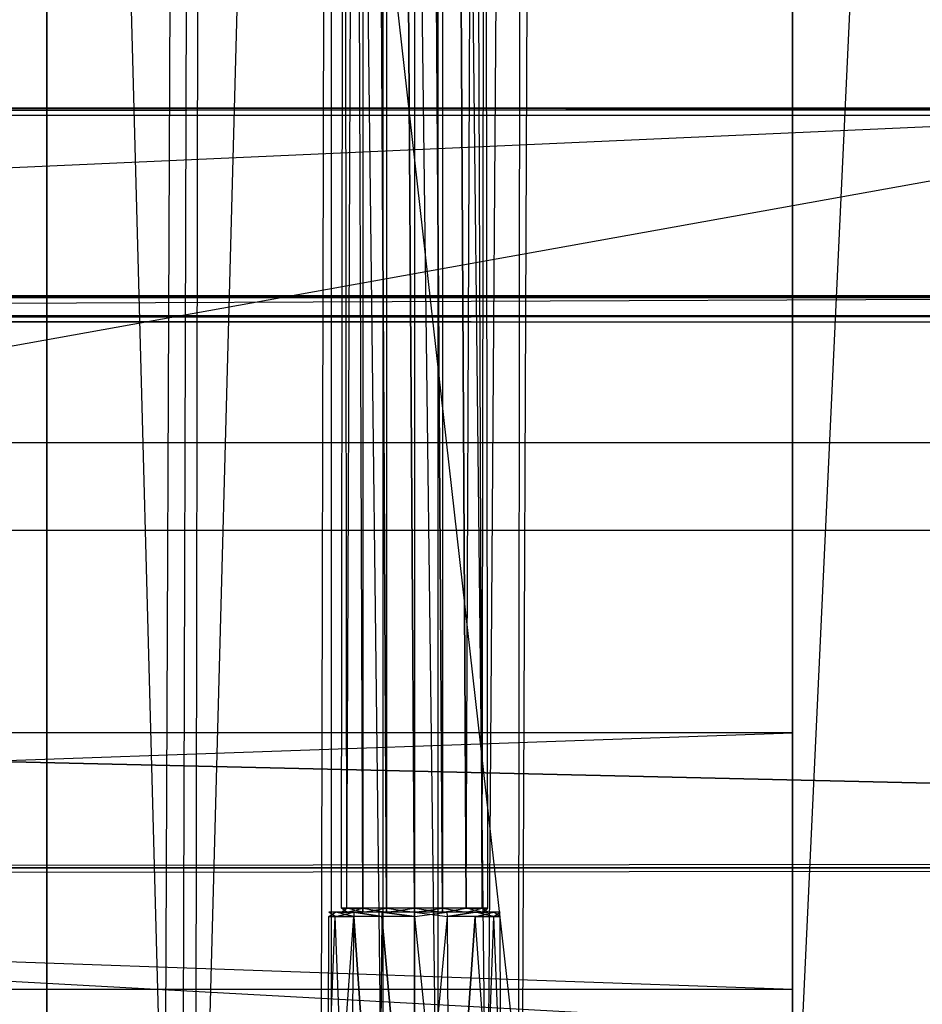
# Model space of a CAD drawing. Extents: x 0 to 1.2, y -0.5 to 0.
# Tile 24 of 40: x 0.81 to 0.88, y -0.46 to -0.39. Entities that reach past the tile are written whole.
import ezdxf

# ---------------------------------------------------------------- set-up
doc = ezdxf.new("R2010")
doc.units = 0
for name, color, linetype in [('L12_KORPUS_LEGATO_TV_X_5400__Y_', 7, 'CONTINUOUS'), ('L22_PLATTE_LEGATO_0_N_B21500___', 7, 'CONTINUOUS'), ('L23_DRAWERBOX_LEGATO_REL_7_X_13', 7, 'CONTINUOUS'), ('L25_DRAWERBOX_LEGATO_REL_5_X_36', 7, 'CONTINUOUS'), ('L27_DRAWERBOX_LEGATO_REL_3_X_42', 7, 'CONTINUOUS'), ('L2_KORPUS_LEGATO_BO_X_11620__Y_', 7, 'CONTINUOUS'), ('L4_KORPUS_LEGATO_3_N_B21500____', 7, 'CONTINUOUS'), ('L7_KORPUS_LEGATO_0_N_B21500____', 7, 'CONTINUOUS'), ('L9_KORPUS_LEGATO_MS_X_190__Y_40', 7, 'CONTINUOUS')]:
    doc.layers.add(name, color=color, linetype=linetype)

msp = doc.modelspace()

# ---------------------------------------------------------------- linework, layer by layer
at = {"layer": 'L12_KORPUS_LEGATO_TV_X_5400__Y_', "color": 8}
for points, invisible_edges in [([(0.33, -0.440937, 0.37), (0.87, -0.440937, 0.3), (0.33, -0.440937, 0.3), (0.33, -0.440937, 0.37)], 13), ([(0.87, -0.440937, 0.3), (0.33, -0.440937, 0.37), (0.87, -0.440937, 0.37), (0.87, -0.440937, 0.3)], 14), ([(0.87, -0.440937, 0.3), (0.33, -0.459937, 0.3), (0.33, -0.440937, 0.3), (0.87, -0.440937, 0.3)], 13), ([(0.33, -0.459937, 0.3), (0.87, -0.440937, 0.3), (0.87, -0.459937, 0.3), (0.33, -0.459937, 0.3)], 14), ([(0.87, -0.459937, 0.37), (0.33, -0.440937, 0.37), (0.33, -0.459937, 0.37), (0.87, -0.459937, 0.37)], 13), ([(0.33, -0.440937, 0.37), (0.87, -0.459937, 0.37), (0.87, -0.440937, 0.37), (0.33, -0.440937, 0.37)], 14), ([(0.87, -0.440937, 0.3), (0.87, -0.459937, 0.37), (0.87, -0.459937, 0.3), (0.87, -0.440937, 0.3)], 13), ([(0.87, -0.459937, 0.37), (0.87, -0.440937, 0.3), (0.87, -0.440937, 0.37), (0.87, -0.459937, 0.37)], 14), ([(0.87, -0.459937, 0.37), (0.33, -0.459937, 0.3), (0.87, -0.459937, 0.3), (0.87, -0.459937, 0.37)], 13), ([(0.33, -0.459937, 0.3), (0.87, -0.459937, 0.37), (0.33, -0.459937, 0.37), (0.33, -0.459937, 0.3)], 14)]:
    msp.add_3dface(points, dxfattribs=dict(at, invisible_edges=invisible_edges))
at = {"layer": 'L22_PLATTE_LEGATO_0_N_B21500___', "color": 8}
for points, invisible_edges in [([(0.600121, -0.394777, 0.510578), (0.90734, -0.39463, 0.510205), (0.600121, -0.39463, 0.510205), (0.600121, -0.394777, 0.510578)], 13), ([(0.90734, -0.39463, 0.510205), (0.600121, -0.394777, 0.510578), (0.907338, -0.394777, 0.510578), (0.90734, -0.39463, 0.510205)], 14), ([(0.90734, -0.39463, 0.510205), (0.600121, -0.395145, 0.510205), (0.600121, -0.39463, 0.510205), (0.90734, -0.39463, 0.510205)], 13), ([(0.600121, -0.395145, 0.510205), (0.90734, -0.39463, 0.510205), (0.907325, -0.395145, 0.510205), (0.600121, -0.395145, 0.510205)], 14), ([(0.600121, -0.40854, 0.545552), (0.907338, -0.394777, 0.510578), (0.600121, -0.394777, 0.510578), (0.600121, -0.40854, 0.545552)], 13), ([(0.907338, -0.394777, 0.510578), (0.600121, -0.40854, 0.545552), (0.907325, -0.40854, 0.545552), (0.907338, -0.394777, 0.510578)], 14), ([(0.907325, -0.395145, 0.510205), (0.600121, -0.45042, 0.510205), (0.600121, -0.395145, 0.510205), (0.907325, -0.395145, 0.510205)], 10), ([(0.600121, -0.45042, 0.510205), (0.907325, -0.395145, 0.510205), (1.149194, -0.45042, 0.510205), (0.600121, -0.45042, 0.510205)], 13), ([(0.600121, -0.408606, 0.54572), (0.907325, -0.40854, 0.545552), (0.600121, -0.40854, 0.545552), (0.600121, -0.408606, 0.54572)], 13), ([(0.907325, -0.40854, 0.545552), (0.600121, -0.408606, 0.54572), (0.907325, -0.408606, 0.54572), (0.907325, -0.40854, 0.545552)], 14), ([(0.600121, -0.40869, 0.545933), (0.907325, -0.408606, 0.54572), (0.600121, -0.408606, 0.54572), (0.600121, -0.40869, 0.545933)], 13), ([(0.907325, -0.408606, 0.54572), (0.600121, -0.40869, 0.545933), (0.907325, -0.40869, 0.545933), (0.907325, -0.408606, 0.54572)], 14), ([(0.600121, -0.410026, 0.549328), (0.907325, -0.40869, 0.545933), (0.600121, -0.40869, 0.545933), (0.600121, -0.410026, 0.549328)], 13), ([(0.907325, -0.40869, 0.545933), (0.600121, -0.410026, 0.549328), (0.907325, -0.410026, 0.549328), (0.907325, -0.40869, 0.545933)], 14), ([(0.600121, -0.410068, 0.549434), (0.907325, -0.410026, 0.549328), (0.600121, -0.410026, 0.549328), (0.600121, -0.410068, 0.549434)], 13), ([(0.907325, -0.410026, 0.549328), (0.600121, -0.410068, 0.549434), (0.907325, -0.410068, 0.549434), (0.907325, -0.410026, 0.549328)], 14), ([(0.600121, -0.410291, 0.55), (0.907325, -0.410068, 0.549434), (0.600121, -0.410068, 0.549434), (0.600121, -0.410291, 0.55)], 13), ([(0.907325, -0.410068, 0.549434), (0.600121, -0.410291, 0.55), (0.907325, -0.410291, 0.55), (0.907325, -0.410068, 0.549434)], 14), ([(0.907325, -0.410479, 0.55), (0.600121, -0.410291, 0.55), (0.600121, -0.410479, 0.55), (0.907325, -0.410479, 0.55)], 13), ([(0.600121, -0.410291, 0.55), (0.907325, -0.410479, 0.55), (0.907325, -0.410291, 0.55), (0.600121, -0.410291, 0.55)], 14), ([(0.907519, -0.499312, 0.55), (0.600121, -0.410479, 0.55), (0.600121, -0.499312, 0.55), (0.907519, -0.499312, 0.55)], 13), ([(0.600121, -0.410479, 0.55), (0.907519, -0.499312, 0.55), (0.907325, -0.410479, 0.55), (0.600121, -0.410479, 0.55)], 10), ([(1.149194, -0.45042, 0.510205), (0.600121, -0.450935, 0.510205), (0.600121, -0.45042, 0.510205), (1.149194, -0.45042, 0.510205)], 13), ([(0.600121, -0.450935, 0.510205), (1.149194, -0.45042, 0.510205), (1.149194, -0.450935, 0.510205), (0.600121, -0.450935, 0.510205)], 14), ([(1.149194, -0.450935, 0.510205), (0.600121, -0.451451, 0.510552), (0.600121, -0.450935, 0.510205), (1.149194, -0.450935, 0.510205)], 13), ([(0.600121, -0.451451, 0.510552), (1.149194, -0.450935, 0.510205), (1.149715, -0.451451, 0.510552), (0.600121, -0.451451, 0.510552)], 14), ([(1.149715, -0.451451, 0.510552), (0.600121, -0.499768, 0.543077), (0.600121, -0.451451, 0.510552), (1.149715, -0.451451, 0.510552)], 13), ([(0.600121, -0.499768, 0.543077), (1.149715, -0.451451, 0.510552), (1.198595, -0.499768, 0.543077), (0.600121, -0.499768, 0.543077)], 14)]:
    msp.add_3dface(points, dxfattribs=dict(at, invisible_edges=invisible_edges))
at = {"layer": 'L23_DRAWERBOX_LEGATO_REL_7_X_13', "color": 8}
for points, invisible_edges in [([(0.836581, -0.143961, 0.1666), (0.836993, -0.453924, 0.164526), (0.836581, -0.453924, 0.1666), (0.836581, -0.143961, 0.1666)], 13), ([(0.836993, -0.453924, 0.164526), (0.836581, -0.143961, 0.1666), (0.836993, -0.143961, 0.164526), (0.836993, -0.453924, 0.164526)], 14), ([(0.836993, -0.143961, 0.168674), (0.836581, -0.453924, 0.1666), (0.836993, -0.453924, 0.168674), (0.836993, -0.143961, 0.168674)], 13), ([(0.836581, -0.453924, 0.1666), (0.836993, -0.143961, 0.168674), (0.836581, -0.143961, 0.1666), (0.836581, -0.453924, 0.1666)], 14), ([(0.836993, -0.143961, 0.164526), (0.838168, -0.453924, 0.162768), (0.836993, -0.453924, 0.164526), (0.836993, -0.143961, 0.164526)], 13), ([(0.838168, -0.453924, 0.162768), (0.836993, -0.143961, 0.164526), (0.838168, -0.143961, 0.162768), (0.838168, -0.453924, 0.162768)], 14), ([(0.838168, -0.143961, 0.170432), (0.836993, -0.453924, 0.168674), (0.838168, -0.453924, 0.170432), (0.838168, -0.143961, 0.170432)], 13), ([(0.836993, -0.453924, 0.168674), (0.838168, -0.143961, 0.170432), (0.836993, -0.143961, 0.168674), (0.836993, -0.453924, 0.168674)], 14), ([(0.838168, -0.143961, 0.162768), (0.839926, -0.453924, 0.161593), (0.838168, -0.453924, 0.162768), (0.838168, -0.143961, 0.162768)], 13), ([(0.839926, -0.453924, 0.161593), (0.838168, -0.143961, 0.162768), (0.839926, -0.143961, 0.161593), (0.839926, -0.453924, 0.161593)], 14), ([(0.839926, -0.453924, 0.171607), (0.838168, -0.143961, 0.170432), (0.838168, -0.453924, 0.170432), (0.839926, -0.453924, 0.171607)], 13), ([(0.838168, -0.143961, 0.170432), (0.839926, -0.453924, 0.171607), (0.839926, -0.143961, 0.171607), (0.838168, -0.143961, 0.170432)], 14), ([(0.839926, -0.143961, 0.161593), (0.842, -0.453924, 0.161181), (0.839926, -0.453924, 0.161593), (0.839926, -0.143961, 0.161593)], 13), ([(0.842, -0.453924, 0.161181), (0.839926, -0.143961, 0.161593), (0.842, -0.143961, 0.161181), (0.842, -0.453924, 0.161181)], 14), ([(0.842, -0.453924, 0.172019), (0.839926, -0.143961, 0.171607), (0.839926, -0.453924, 0.171607), (0.842, -0.453924, 0.172019)], 13), ([(0.839926, -0.143961, 0.171607), (0.842, -0.453924, 0.172019), (0.842, -0.143961, 0.172019), (0.839926, -0.143961, 0.171607)], 14), ([(0.844074, -0.453924, 0.171607), (0.842, -0.143961, 0.172019), (0.842, -0.453924, 0.172019), (0.844074, -0.453924, 0.171607)], 13), ([(0.842, -0.143961, 0.172019), (0.844074, -0.453924, 0.171607), (0.844074, -0.143961, 0.171607), (0.842, -0.143961, 0.172019)], 14), ([(0.842, -0.143961, 0.161181), (0.844074, -0.453924, 0.161593), (0.842, -0.453924, 0.161181), (0.842, -0.143961, 0.161181)], 13), ([(0.844074, -0.453924, 0.161593), (0.842, -0.143961, 0.161181), (0.844074, -0.143961, 0.161593), (0.844074, -0.453924, 0.161593)], 14), ([(0.845832, -0.453924, 0.170432), (0.844074, -0.143961, 0.171607), (0.844074, -0.453924, 0.171607), (0.845832, -0.453924, 0.170432)], 13), ([(0.844074, -0.143961, 0.171607), (0.845832, -0.453924, 0.170432), (0.845832, -0.143961, 0.170432), (0.844074, -0.143961, 0.171607)], 14), ([(0.844074, -0.143961, 0.161593), (0.845832, -0.453924, 0.162768), (0.844074, -0.453924, 0.161593), (0.844074, -0.143961, 0.161593)], 13), ([(0.845832, -0.453924, 0.162768), (0.844074, -0.143961, 0.161593), (0.845832, -0.143961, 0.162768), (0.845832, -0.453924, 0.162768)], 14), ([(0.847007, -0.143961, 0.168674), (0.845832, -0.453924, 0.170432), (0.847007, -0.453924, 0.168674), (0.847007, -0.143961, 0.168674)], 13), ([(0.845832, -0.453924, 0.170432), (0.847007, -0.143961, 0.168674), (0.845832, -0.143961, 0.170432), (0.845832, -0.453924, 0.170432)], 14), ([(0.845832, -0.143961, 0.162768), (0.847007, -0.453924, 0.164526), (0.845832, -0.453924, 0.162768), (0.845832, -0.143961, 0.162768)], 13), ([(0.847007, -0.453924, 0.164526), (0.845832, -0.143961, 0.162768), (0.847007, -0.143961, 0.164526), (0.847007, -0.453924, 0.164526)], 14), ([(0.847419, -0.143961, 0.1666), (0.847007, -0.453924, 0.168674), (0.847419, -0.453924, 0.1666), (0.847419, -0.143961, 0.1666)], 13), ([(0.847007, -0.453924, 0.168674), (0.847419, -0.143961, 0.1666), (0.847007, -0.143961, 0.168674), (0.847007, -0.453924, 0.168674)], 14), ([(0.847007, -0.143961, 0.164526), (0.847419, -0.453924, 0.1666), (0.847007, -0.453924, 0.164526), (0.847007, -0.143961, 0.164526)], 13), ([(0.847419, -0.453924, 0.1666), (0.847007, -0.143961, 0.164526), (0.847419, -0.143961, 0.1666), (0.847419, -0.453924, 0.1666)], 14), ([(0.836993, -0.453924, 0.168674), (0.836581, -0.454236, 0.1666), (0.836993, -0.454236, 0.168674), (0.836993, -0.453924, 0.168674)], 13), ([(0.836581, -0.454236, 0.1666), (0.836993, -0.453924, 0.168674), (0.836581, -0.453924, 0.1666), (0.836581, -0.454236, 0.1666)], 14), ([(0.836581, -0.453924, 0.1666), (0.836993, -0.454236, 0.164526), (0.836581, -0.454236, 0.1666), (0.836581, -0.453924, 0.1666)], 13), ([(0.836993, -0.454236, 0.164526), (0.836581, -0.453924, 0.1666), (0.836993, -0.453924, 0.164526), (0.836993, -0.454236, 0.164526)], 14), ([(0.838168, -0.453924, 0.170432), (0.836993, -0.454236, 0.168674), (0.838168, -0.454236, 0.170432), (0.838168, -0.453924, 0.170432)], 13), ([(0.836993, -0.454236, 0.168674), (0.838168, -0.453924, 0.170432), (0.836993, -0.453924, 0.168674), (0.836993, -0.454236, 0.168674)], 14), ([(0.836993, -0.453924, 0.164526), (0.838168, -0.454236, 0.162768), (0.836993, -0.454236, 0.164526), (0.836993, -0.453924, 0.164526)], 13), ([(0.838168, -0.454236, 0.162768), (0.836993, -0.453924, 0.164526), (0.838168, -0.453924, 0.162768), (0.838168, -0.454236, 0.162768)], 14), ([(0.839926, -0.454236, 0.171607), (0.838168, -0.453924, 0.170432), (0.838168, -0.454236, 0.170432), (0.839926, -0.454236, 0.171607)], 13), ([(0.838168, -0.453924, 0.170432), (0.839926, -0.454236, 0.171607), (0.839926, -0.453924, 0.171607), (0.838168, -0.453924, 0.170432)], 14), ([(0.839926, -0.453924, 0.161593), (0.838168, -0.454236, 0.162768), (0.838168, -0.453924, 0.162768), (0.839926, -0.453924, 0.161593)], 13), ([(0.838168, -0.454236, 0.162768), (0.839926, -0.453924, 0.161593), (0.839926, -0.454236, 0.161593), (0.838168, -0.454236, 0.162768)], 14), ([(0.842, -0.454236, 0.172019), (0.839926, -0.453924, 0.171607), (0.839926, -0.454236, 0.171607), (0.842, -0.454236, 0.172019)], 13), ([(0.839926, -0.453924, 0.171607), (0.842, -0.454236, 0.172019), (0.842, -0.453924, 0.172019), (0.839926, -0.453924, 0.171607)], 14), ([(0.842, -0.453924, 0.161181), (0.839926, -0.454236, 0.161593), (0.839926, -0.453924, 0.161593), (0.842, -0.453924, 0.161181)], 13), ([(0.839926, -0.454236, 0.161593), (0.842, -0.453924, 0.161181), (0.842, -0.454236, 0.161181), (0.839926, -0.454236, 0.161593)], 14), ([(0.844074, -0.453924, 0.161593), (0.842, -0.454236, 0.161181), (0.842, -0.453924, 0.161181), (0.844074, -0.453924, 0.161593)], 13), ([(0.842, -0.454236, 0.161181), (0.844074, -0.453924, 0.161593), (0.844074, -0.454236, 0.161593), (0.842, -0.454236, 0.161181)], 14), ([(0.844074, -0.454236, 0.171607), (0.842, -0.453924, 0.172019), (0.842, -0.454236, 0.172019), (0.844074, -0.454236, 0.171607)], 13), ([(0.842, -0.453924, 0.172019), (0.844074, -0.454236, 0.171607), (0.844074, -0.453924, 0.171607), (0.842, -0.453924, 0.172019)], 14), ([(0.845832, -0.453924, 0.162768), (0.844074, -0.454236, 0.161593), (0.844074, -0.453924, 0.161593), (0.845832, -0.453924, 0.162768)], 13), ([(0.844074, -0.454236, 0.161593), (0.845832, -0.453924, 0.162768), (0.845832, -0.454236, 0.162768), (0.844074, -0.454236, 0.161593)], 14), ([(0.845832, -0.454236, 0.170432), (0.844074, -0.453924, 0.171607), (0.844074, -0.454236, 0.171607), (0.845832, -0.454236, 0.170432)], 13), ([(0.844074, -0.453924, 0.171607), (0.845832, -0.454236, 0.170432), (0.845832, -0.453924, 0.170432), (0.844074, -0.453924, 0.171607)], 14), ([(0.845832, -0.453924, 0.162768), (0.847007, -0.454236, 0.164526), (0.845832, -0.454236, 0.162768), (0.845832, -0.453924, 0.162768)], 13), ([(0.847007, -0.454236, 0.164526), (0.845832, -0.453924, 0.162768), (0.847007, -0.453924, 0.164526), (0.847007, -0.454236, 0.164526)], 14), ([(0.847007, -0.453924, 0.168674), (0.845832, -0.454236, 0.170432), (0.847007, -0.454236, 0.168674), (0.847007, -0.453924, 0.168674)], 13), ([(0.845832, -0.454236, 0.170432), (0.847007, -0.453924, 0.168674), (0.845832, -0.453924, 0.170432), (0.845832, -0.454236, 0.170432)], 14), ([(0.847007, -0.453924, 0.164526), (0.847419, -0.454236, 0.1666), (0.847007, -0.454236, 0.164526), (0.847007, -0.453924, 0.164526)], 13), ([(0.847419, -0.454236, 0.1666), (0.847007, -0.453924, 0.164526), (0.847419, -0.453924, 0.1666), (0.847419, -0.454236, 0.1666)], 14), ([(0.847419, -0.453924, 0.1666), (0.847007, -0.454236, 0.168674), (0.847419, -0.454236, 0.1666), (0.847419, -0.453924, 0.1666)], 13), ([(0.847007, -0.454236, 0.168674), (0.847419, -0.453924, 0.1666), (0.847007, -0.453924, 0.168674), (0.847007, -0.454236, 0.168674)], 14), ([(0.83613, -0.454542, 0.169031), (0.835062, -0.480736, 0.1666), (0.83559, -0.480736, 0.169255), (0.83613, -0.454542, 0.169031)], 13), ([(0.835062, -0.480736, 0.1666), (0.83613, -0.454542, 0.169031), (0.835646, -0.454542, 0.1666), (0.835062, -0.480736, 0.1666)], 14), ([(0.835646, -0.454542, 0.1666), (0.83559, -0.480736, 0.163945), (0.835062, -0.480736, 0.1666), (0.835646, -0.454542, 0.1666)], 13), ([(0.837507, -0.454542, 0.171093), (0.83559, -0.480736, 0.169255), (0.837094, -0.480736, 0.171505), (0.837507, -0.454542, 0.171093)], 13), ([(0.83559, -0.480736, 0.169255), (0.837507, -0.454542, 0.171093), (0.83613, -0.454542, 0.169031), (0.83559, -0.480736, 0.169255)], 14), ([(0.83559, -0.480736, 0.163945), (0.835646, -0.454542, 0.1666), (0.83613, -0.454542, 0.164169), (0.83559, -0.480736, 0.163945)], 14), ([(0.83613, -0.454542, 0.164169), (0.837094, -0.480736, 0.161695), (0.83559, -0.480736, 0.163945), (0.83613, -0.454542, 0.164169)], 13), ([(0.835653, -0.454236, 0.1666), (0.83613, -0.454542, 0.164169), (0.835646, -0.454542, 0.1666), (0.835653, -0.454236, 0.1666)], 13), ([(0.836136, -0.454236, 0.169029), (0.835646, -0.454542, 0.1666), (0.83613, -0.454542, 0.169031), (0.836136, -0.454236, 0.169029)], 13), ([(0.835646, -0.454542, 0.1666), (0.836136, -0.454236, 0.169029), (0.835653, -0.454236, 0.1666), (0.835646, -0.454542, 0.1666)], 14), ([(0.835653, -0.454236, 0.1666), (0.836993, -0.454236, 0.164526), (0.836136, -0.454236, 0.164171), (0.835653, -0.454236, 0.1666)], 13), ([(0.836993, -0.454236, 0.164526), (0.835653, -0.454236, 0.1666), (0.836581, -0.454236, 0.1666), (0.836993, -0.454236, 0.164526)], 14), ([(0.836136, -0.454236, 0.169029), (0.836581, -0.454236, 0.1666), (0.835653, -0.454236, 0.1666), (0.836136, -0.454236, 0.169029)], 13), ([(0.83613, -0.454542, 0.164169), (0.835653, -0.454236, 0.1666), (0.836136, -0.454236, 0.164171), (0.83613, -0.454542, 0.164169)], 14), ([(0.836136, -0.454236, 0.164171), (0.837507, -0.454542, 0.162107), (0.83613, -0.454542, 0.164169), (0.836136, -0.454236, 0.164171)], 13), ([(0.837512, -0.454236, 0.171088), (0.83613, -0.454542, 0.169031), (0.837507, -0.454542, 0.171093), (0.837512, -0.454236, 0.171088)], 13), ([(0.83613, -0.454542, 0.169031), (0.837512, -0.454236, 0.171088), (0.836136, -0.454236, 0.169029), (0.83613, -0.454542, 0.169031)], 14), ([(0.837094, -0.480736, 0.161695), (0.83613, -0.454542, 0.164169), (0.837507, -0.454542, 0.162107), (0.837094, -0.480736, 0.161695)], 14), ([(0.836581, -0.454236, 0.1666), (0.836136, -0.454236, 0.169029), (0.836993, -0.454236, 0.168674), (0.836581, -0.454236, 0.1666)], 14), ([(0.836136, -0.454236, 0.164171), (0.838168, -0.454236, 0.162768), (0.837512, -0.454236, 0.162112), (0.836136, -0.454236, 0.164171)], 13), ([(0.838168, -0.454236, 0.162768), (0.836136, -0.454236, 0.164171), (0.836993, -0.454236, 0.164526), (0.838168, -0.454236, 0.162768)], 14), ([(0.836136, -0.454236, 0.169029), (0.838168, -0.454236, 0.170432), (0.836993, -0.454236, 0.168674), (0.836136, -0.454236, 0.169029)], 13), ([(0.838168, -0.454236, 0.170432), (0.836136, -0.454236, 0.169029), (0.837512, -0.454236, 0.171088), (0.838168, -0.454236, 0.170432)], 14), ([(0.837507, -0.454542, 0.162107), (0.836136, -0.454236, 0.164171), (0.837512, -0.454236, 0.162112), (0.837507, -0.454542, 0.162107)], 14), ([(0.837507, -0.454542, 0.162107), (0.839345, -0.480736, 0.160191), (0.837094, -0.480736, 0.161695), (0.837507, -0.454542, 0.162107)], 13), ([(0.839345, -0.480736, 0.173009), (0.837507, -0.454542, 0.171093), (0.837094, -0.480736, 0.171505), (0.839345, -0.480736, 0.173009)], 13), ([(0.839568, -0.454542, 0.17247), (0.837512, -0.454236, 0.171088), (0.837507, -0.454542, 0.171093), (0.839568, -0.454542, 0.17247)], 13), ([(0.837512, -0.454236, 0.162112), (0.839568, -0.454542, 0.16073), (0.837507, -0.454542, 0.162107), (0.837512, -0.454236, 0.162112)], 13), ([(0.839345, -0.480736, 0.160191), (0.837507, -0.454542, 0.162107), (0.839568, -0.454542, 0.16073), (0.839345, -0.480736, 0.160191)], 14), ([(0.837507, -0.454542, 0.171093), (0.839345, -0.480736, 0.173009), (0.839568, -0.454542, 0.17247), (0.837507, -0.454542, 0.171093)], 14), ([(0.837512, -0.454236, 0.162112), (0.839926, -0.454236, 0.161593), (0.839571, -0.454236, 0.160736), (0.837512, -0.454236, 0.162112)], 13), ([(0.839926, -0.454236, 0.161593), (0.837512, -0.454236, 0.162112), (0.838168, -0.454236, 0.162768), (0.839926, -0.454236, 0.161593)], 14), ([(0.837512, -0.454236, 0.171088), (0.839926, -0.454236, 0.171607), (0.838168, -0.454236, 0.170432), (0.837512, -0.454236, 0.171088)], 13), ([(0.839926, -0.454236, 0.171607), (0.837512, -0.454236, 0.171088), (0.839571, -0.454236, 0.172464), (0.839926, -0.454236, 0.171607)], 14), ([(0.837512, -0.454236, 0.171088), (0.839568, -0.454542, 0.17247), (0.839571, -0.454236, 0.172464), (0.837512, -0.454236, 0.171088)], 14), ([(0.839568, -0.454542, 0.16073), (0.837512, -0.454236, 0.162112), (0.839571, -0.454236, 0.160736), (0.839568, -0.454542, 0.16073)], 14), ([(0.839568, -0.454542, 0.16073), (0.842, -0.480736, 0.159663), (0.839345, -0.480736, 0.160191), (0.839568, -0.454542, 0.16073)], 13), ([(0.842, -0.480736, 0.173537), (0.839568, -0.454542, 0.17247), (0.839345, -0.480736, 0.173009), (0.842, -0.480736, 0.173537)], 13), ([(0.842, -0.454542, 0.172953), (0.839571, -0.454236, 0.172464), (0.839568, -0.454542, 0.17247), (0.842, -0.454542, 0.172953)], 13), ([(0.839571, -0.454236, 0.160736), (0.842, -0.454542, 0.160247), (0.839568, -0.454542, 0.16073), (0.839571, -0.454236, 0.160736)], 13), ([(0.842, -0.480736, 0.159663), (0.839568, -0.454542, 0.16073), (0.842, -0.454542, 0.160247), (0.842, -0.480736, 0.159663)], 14), ([(0.839568, -0.454542, 0.17247), (0.842, -0.480736, 0.173537), (0.842, -0.454542, 0.172953), (0.839568, -0.454542, 0.17247)], 14), ([(0.839571, -0.454236, 0.160736), (0.842, -0.454236, 0.161181), (0.842, -0.454236, 0.160253), (0.839571, -0.454236, 0.160736)], 13), ([(0.842, -0.454236, 0.161181), (0.839571, -0.454236, 0.160736), (0.839926, -0.454236, 0.161593), (0.842, -0.454236, 0.161181)], 14), ([(0.839571, -0.454236, 0.172464), (0.842, -0.454236, 0.172019), (0.839926, -0.454236, 0.171607), (0.839571, -0.454236, 0.172464)], 13), ([(0.842, -0.454236, 0.172019), (0.839571, -0.454236, 0.172464), (0.842, -0.454236, 0.172947), (0.842, -0.454236, 0.172019)], 14), ([(0.839571, -0.454236, 0.172464), (0.842, -0.454542, 0.172953), (0.842, -0.454236, 0.172947), (0.839571, -0.454236, 0.172464)], 14), ([(0.842, -0.454542, 0.160247), (0.839571, -0.454236, 0.160736), (0.842, -0.454236, 0.160253), (0.842, -0.454542, 0.160247)], 14), ([(0.842, -0.454236, 0.161181), (0.844429, -0.454236, 0.160736), (0.842, -0.454236, 0.160253), (0.842, -0.454236, 0.161181)], 13), ([(0.844429, -0.454236, 0.160736), (0.842, -0.454236, 0.161181), (0.844074, -0.454236, 0.161593), (0.844429, -0.454236, 0.160736)], 14), ([(0.842, -0.454236, 0.172019), (0.844429, -0.454236, 0.172464), (0.844074, -0.454236, 0.171607), (0.842, -0.454236, 0.172019)], 13), ([(0.844429, -0.454236, 0.172464), (0.842, -0.454236, 0.172019), (0.842, -0.454236, 0.172947), (0.844429, -0.454236, 0.172464)], 14), ([(0.844431, -0.454542, 0.17247), (0.842, -0.454236, 0.172947), (0.842, -0.454542, 0.172953), (0.844431, -0.454542, 0.17247)], 13), ([(0.842, -0.454236, 0.172947), (0.844431, -0.454542, 0.17247), (0.844429, -0.454236, 0.172464), (0.842, -0.454236, 0.172947)], 14), ([(0.844429, -0.454236, 0.160736), (0.842, -0.454542, 0.160247), (0.842, -0.454236, 0.160253), (0.844429, -0.454236, 0.160736)], 13), ([(0.842, -0.454542, 0.160247), (0.844429, -0.454236, 0.160736), (0.844431, -0.454542, 0.16073), (0.842, -0.454542, 0.160247)], 14), ([(0.844431, -0.454542, 0.16073), (0.842, -0.480736, 0.159663), (0.842, -0.454542, 0.160247), (0.844431, -0.454542, 0.16073)], 13), ([(0.842, -0.480736, 0.159663), (0.844431, -0.454542, 0.16073), (0.844655, -0.480736, 0.160191), (0.842, -0.480736, 0.159663)], 14), ([(0.844655, -0.480736, 0.173009), (0.842, -0.454542, 0.172953), (0.842, -0.480736, 0.173537), (0.844655, -0.480736, 0.173009)], 13), ([(0.842, -0.454542, 0.172953), (0.844655, -0.480736, 0.173009), (0.844431, -0.454542, 0.17247), (0.842, -0.454542, 0.172953)], 14), ([(0.844074, -0.454236, 0.171607), (0.846488, -0.454236, 0.171088), (0.845832, -0.454236, 0.170432), (0.844074, -0.454236, 0.171607)], 13), ([(0.846488, -0.454236, 0.171088), (0.844074, -0.454236, 0.171607), (0.844429, -0.454236, 0.172464), (0.846488, -0.454236, 0.171088)], 14), ([(0.844074, -0.454236, 0.161593), (0.846488, -0.454236, 0.162112), (0.844429, -0.454236, 0.160736), (0.844074, -0.454236, 0.161593)], 13), ([(0.846488, -0.454236, 0.162112), (0.844074, -0.454236, 0.161593), (0.845832, -0.454236, 0.162768), (0.846488, -0.454236, 0.162112)], 14), ([(0.846488, -0.454236, 0.162112), (0.844431, -0.454542, 0.16073), (0.844429, -0.454236, 0.160736), (0.846488, -0.454236, 0.162112)], 13), ([(0.844431, -0.454542, 0.17247), (0.846488, -0.454236, 0.171088), (0.844429, -0.454236, 0.172464), (0.844431, -0.454542, 0.17247)], 13), ([(0.844431, -0.454542, 0.16073), (0.846488, -0.454236, 0.162112), (0.846492, -0.454542, 0.162107), (0.844431, -0.454542, 0.16073)], 14), ([(0.846488, -0.454236, 0.171088), (0.844431, -0.454542, 0.17247), (0.846492, -0.454542, 0.171093), (0.846488, -0.454236, 0.171088)], 14), ([(0.844655, -0.480736, 0.173009), (0.846492, -0.454542, 0.171093), (0.844431, -0.454542, 0.17247), (0.844655, -0.480736, 0.173009)], 13), ([(0.846492, -0.454542, 0.162107), (0.844655, -0.480736, 0.160191), (0.844431, -0.454542, 0.16073), (0.846492, -0.454542, 0.162107)], 13), ([(0.846492, -0.454542, 0.171093), (0.844655, -0.480736, 0.173009), (0.846905, -0.480736, 0.171505), (0.846492, -0.454542, 0.171093)], 14), ([(0.844655, -0.480736, 0.160191), (0.846492, -0.454542, 0.162107), (0.846905, -0.480736, 0.161695), (0.844655, -0.480736, 0.160191)], 14), ([(0.845832, -0.454236, 0.170432), (0.847863, -0.454236, 0.169029), (0.847007, -0.454236, 0.168674), (0.845832, -0.454236, 0.170432)], 13), ([(0.847863, -0.454236, 0.169029), (0.845832, -0.454236, 0.170432), (0.846488, -0.454236, 0.171088), (0.847863, -0.454236, 0.169029)], 14), ([(0.845832, -0.454236, 0.162768), (0.847863, -0.454236, 0.164171), (0.846488, -0.454236, 0.162112), (0.845832, -0.454236, 0.162768)], 13), ([(0.847863, -0.454236, 0.164171), (0.845832, -0.454236, 0.162768), (0.847007, -0.454236, 0.164526), (0.847863, -0.454236, 0.164171)], 14), ([(0.846488, -0.454236, 0.162112), (0.84787, -0.454542, 0.164169), (0.846492, -0.454542, 0.162107), (0.846488, -0.454236, 0.162112)], 13), ([(0.84787, -0.454542, 0.164169), (0.846488, -0.454236, 0.162112), (0.847863, -0.454236, 0.164171), (0.84787, -0.454542, 0.164169)], 14), ([(0.846492, -0.454542, 0.171093), (0.847863, -0.454236, 0.169029), (0.846488, -0.454236, 0.171088), (0.846492, -0.454542, 0.171093)], 14), ([(0.847863, -0.454236, 0.169029), (0.846492, -0.454542, 0.171093), (0.84787, -0.454542, 0.169031), (0.847863, -0.454236, 0.169029)], 13), ([(0.846905, -0.480736, 0.171505), (0.84787, -0.454542, 0.169031), (0.846492, -0.454542, 0.171093), (0.846905, -0.480736, 0.171505)], 14), ([(0.846492, -0.454542, 0.162107), (0.848409, -0.480736, 0.163945), (0.846905, -0.480736, 0.161695), (0.846492, -0.454542, 0.162107)], 13), ([(0.848409, -0.480736, 0.163945), (0.846492, -0.454542, 0.162107), (0.84787, -0.454542, 0.164169), (0.848409, -0.480736, 0.163945)], 14), ([(0.84787, -0.454542, 0.169031), (0.846905, -0.480736, 0.171505), (0.848409, -0.480736, 0.169255), (0.84787, -0.454542, 0.169031)], 13), ([(0.847007, -0.454236, 0.164526), (0.848346, -0.454236, 0.1666), (0.847863, -0.454236, 0.164171), (0.847007, -0.454236, 0.164526)], 13), ([(0.848346, -0.454236, 0.1666), (0.847007, -0.454236, 0.164526), (0.847419, -0.454236, 0.1666), (0.848346, -0.454236, 0.1666)], 14), ([(0.847007, -0.454236, 0.168674), (0.848346, -0.454236, 0.1666), (0.847419, -0.454236, 0.1666), (0.847007, -0.454236, 0.168674)], 13), ([(0.848346, -0.454236, 0.1666), (0.847007, -0.454236, 0.168674), (0.847863, -0.454236, 0.169029), (0.848346, -0.454236, 0.1666)], 14), ([(0.847863, -0.454236, 0.164171), (0.848353, -0.454542, 0.1666), (0.84787, -0.454542, 0.164169), (0.847863, -0.454236, 0.164171)], 13), ([(0.848353, -0.454542, 0.1666), (0.847863, -0.454236, 0.164171), (0.848346, -0.454236, 0.1666), (0.848353, -0.454542, 0.1666)], 14), ([(0.84787, -0.454542, 0.169031), (0.848346, -0.454236, 0.1666), (0.847863, -0.454236, 0.169029), (0.84787, -0.454542, 0.169031)], 14), ([(0.848346, -0.454236, 0.1666), (0.84787, -0.454542, 0.169031), (0.848353, -0.454542, 0.1666), (0.848346, -0.454236, 0.1666)], 13), ([(0.848409, -0.480736, 0.169255), (0.848353, -0.454542, 0.1666), (0.84787, -0.454542, 0.169031), (0.848409, -0.480736, 0.169255)], 14), ([(0.84787, -0.454542, 0.164169), (0.848937, -0.480736, 0.1666), (0.848409, -0.480736, 0.163945), (0.84787, -0.454542, 0.164169)], 13), ([(0.848937, -0.480736, 0.1666), (0.84787, -0.454542, 0.164169), (0.848353, -0.454542, 0.1666), (0.848937, -0.480736, 0.1666)], 14), ([(0.848353, -0.454542, 0.1666), (0.848409, -0.480736, 0.169255), (0.848937, -0.480736, 0.1666), (0.848353, -0.454542, 0.1666)], 13)]:
    msp.add_3dface(points, dxfattribs=dict(at, invisible_edges=invisible_edges))
at = {"layer": 'L25_DRAWERBOX_LEGATO_REL_5_X_36', "color": 8}
for points, invisible_edges in [([(0.814765, -0.156437, 0.048743), (0.814765, -0.480437, 0.032), (0.814765, -0.480437, 0.048743), (0.814765, -0.156437, 0.048743)], 13), ([(0.814765, -0.480437, 0.032), (0.814765, -0.156437, 0.048743), (0.814765, -0.156437, 0.032), (0.814765, -0.480437, 0.032)], 14), ([(0.814765, -0.156437, 0.032), (0.85125, -0.480437, 0.032), (0.814765, -0.480437, 0.032), (0.814765, -0.156437, 0.032)], 13), ([(0.85125, -0.480437, 0.032), (0.814765, -0.156437, 0.032), (0.85125, -0.156437, 0.032), (0.85125, -0.480437, 0.032)], 14), ([(0.823509, -0.480437, 0.055052), (0.814765, -0.156437, 0.048743), (0.814765, -0.480437, 0.048743), (0.823509, -0.480437, 0.055052)], 13), ([(0.814765, -0.156437, 0.048743), (0.823509, -0.480437, 0.055052), (0.823509, -0.156437, 0.055052), (0.814765, -0.156437, 0.048743)], 14), ([(0.824818, -0.156437, 0.056719), (0.823509, -0.480437, 0.055052), (0.824818, -0.480437, 0.056719), (0.824818, -0.156437, 0.056719)], 13), ([(0.823509, -0.480437, 0.055052), (0.824818, -0.156437, 0.056719), (0.823509, -0.156437, 0.055052), (0.823509, -0.480437, 0.055052)], 14), ([(0.82578, -0.156437, 0.058607), (0.824818, -0.480437, 0.056719), (0.82578, -0.480437, 0.058607), (0.82578, -0.156437, 0.058607)], 13), ([(0.824818, -0.480437, 0.056719), (0.82578, -0.156437, 0.058607), (0.824818, -0.156437, 0.056719), (0.824818, -0.480437, 0.056719)], 14), ([(0.826361, -0.156437, 0.060646), (0.82578, -0.480437, 0.058607), (0.826361, -0.480437, 0.060646), (0.826361, -0.156437, 0.060646)], 13), ([(0.82578, -0.480437, 0.058607), (0.826361, -0.156437, 0.060646), (0.82578, -0.156437, 0.058607), (0.82578, -0.480437, 0.058607)], 14), ([(0.83507, -0.156437, 0.113598), (0.826361, -0.480437, 0.060646), (0.83507, -0.480437, 0.113598), (0.83507, -0.156437, 0.113598)], 13), ([(0.826361, -0.480437, 0.060646), (0.83507, -0.156437, 0.113598), (0.826361, -0.156437, 0.060646), (0.826361, -0.480437, 0.060646)], 14), ([(0.835822, -0.156437, 0.114666), (0.83507, -0.480437, 0.113598), (0.835822, -0.480437, 0.114666), (0.835822, -0.156437, 0.114666)], 13), ([(0.83507, -0.480437, 0.113598), (0.835822, -0.156437, 0.114666), (0.83507, -0.156437, 0.113598), (0.83507, -0.480437, 0.113598)], 14), ([(0.839661, -0.480437, 0.115998), (0.835822, -0.156437, 0.114666), (0.835822, -0.480437, 0.114666), (0.839661, -0.480437, 0.115998)], 13), ([(0.835822, -0.156437, 0.114666), (0.839661, -0.480437, 0.115998), (0.839661, -0.156437, 0.115998), (0.835822, -0.156437, 0.114666)], 14), ([(0.843724, -0.480437, 0.115948), (0.839661, -0.156437, 0.115998), (0.839661, -0.480437, 0.115998), (0.843724, -0.480437, 0.115948)], 13), ([(0.839661, -0.156437, 0.115998), (0.843724, -0.480437, 0.115948), (0.843724, -0.156437, 0.115948), (0.839661, -0.156437, 0.115998)], 14), ([(0.84737, -0.480437, 0.114232), (0.843724, -0.156437, 0.115948), (0.843724, -0.480437, 0.115948), (0.84737, -0.480437, 0.114232)], 13), ([(0.843724, -0.156437, 0.115948), (0.84737, -0.480437, 0.114232), (0.84737, -0.156437, 0.114232), (0.843724, -0.156437, 0.115948)], 14), ([(0.849717, -0.156437, 0.110955), (0.84737, -0.480437, 0.114232), (0.849717, -0.480437, 0.110955), (0.849717, -0.156437, 0.110955)], 13), ([(0.84737, -0.480437, 0.114232), (0.849717, -0.156437, 0.110955), (0.84737, -0.156437, 0.114232), (0.84737, -0.480437, 0.114232)], 14), ([(0.849964, -0.156437, 0.10758), (0.849717, -0.480437, 0.110955), (0.849964, -0.480437, 0.10758), (0.849964, -0.156437, 0.10758)], 13), ([(0.849717, -0.480437, 0.110955), (0.849964, -0.156437, 0.10758), (0.849717, -0.156437, 0.110955), (0.849717, -0.480437, 0.110955)], 14), ([(0.85125, -0.156437, 0.032), (0.849964, -0.480437, 0.10758), (0.85125, -0.480437, 0.032), (0.85125, -0.156437, 0.032)], 13), ([(0.849964, -0.480437, 0.10758), (0.85125, -0.156437, 0.032), (0.849964, -0.156437, 0.10758), (0.849964, -0.480437, 0.10758)], 14)]:
    msp.add_3dface(points, dxfattribs=dict(at, invisible_edges=invisible_edges))
at = {"layer": 'L27_DRAWERBOX_LEGATO_REL_3_X_42', "color": 8}
for points, invisible_edges in [([(0.814765, -0.480437, 0.048), (0.385235, -0.156436, 0.048), (0.385235, -0.480437, 0.048), (0.814765, -0.480437, 0.048)], 13), ([(0.385235, -0.156436, 0.048), (0.814765, -0.480437, 0.048), (0.814765, -0.156436, 0.048), (0.385235, -0.156436, 0.048)], 14), ([(0.385235, -0.156437, 0.032), (0.814765, -0.480437, 0.032), (0.385235, -0.480437, 0.032), (0.385235, -0.156437, 0.032)], 13), ([(0.814765, -0.480437, 0.032), (0.385235, -0.156437, 0.032), (0.814765, -0.156437, 0.032), (0.814765, -0.480437, 0.032)], 14), ([(0.814765, -0.480437, 0.048), (0.814765, -0.156437, 0.032), (0.814765, -0.156436, 0.048), (0.814765, -0.480437, 0.048)], 14), ([(0.814765, -0.156437, 0.032), (0.814765, -0.480437, 0.048), (0.814765, -0.480437, 0.032), (0.814765, -0.156437, 0.032)], 13)]:
    msp.add_3dface(points, dxfattribs=dict(at, invisible_edges=invisible_edges))
at = {"layer": 'L2_KORPUS_LEGATO_BO_X_11620__Y_', "color": 8}
for points, invisible_edges in [([(1.181, -0.479437, 0.02), (0.019, -0.069937, 0.02), (0.019, -0.479437, 0.02), (1.181, -0.479437, 0.02)], 13), ([(0.019, -0.069937, 0.02), (1.181, -0.479437, 0.02), (1.181, -0.069937, 0.02), (0.019, -0.069937, 0.02)], 14), ([(1.181, -0.069937, 0.001), (0.019, -0.479437, 0.001), (0.019, -0.069937, 0.001), (1.181, -0.069937, 0.001)], 13), ([(0.019, -0.479437, 0.001), (1.181, -0.069937, 0.001), (1.181, -0.479437, 0.001), (0.019, -0.479437, 0.001)], 14)]:
    msp.add_3dface(points, dxfattribs=dict(at, invisible_edges=invisible_edges))
at = {"layer": 'L4_KORPUS_LEGATO_3_N_B21500____', "color": 8}
for points, invisible_edges in [([(0.019, -0.479437, 0.483), (0.079, -0.419437, 0.483), (1.181, -0.479437, 0.483), (0.019, -0.479437, 0.483)], 10), ([(1.181, -0.479437, 0.502), (0.079, -0.419437, 0.502), (0.019, -0.479437, 0.502), (1.181, -0.479437, 0.502)], 13), ([(1.181, -0.479437, 0.483), (0.079, -0.419437, 0.483), (1.121, -0.419437, 0.483), (1.181, -0.479437, 0.483)], 15), ([(0.079, -0.419437, 0.502), (1.121, -0.419437, 0.483), (0.079, -0.419437, 0.483), (0.079, -0.419437, 0.502)], 13), ([(1.121, -0.419437, 0.483), (0.079, -0.419437, 0.502), (1.121, -0.419437, 0.502), (1.121, -0.419437, 0.483)], 14), ([(0.079, -0.419437, 0.502), (1.181, -0.479437, 0.502), (1.121, -0.419437, 0.502), (0.079, -0.419437, 0.502)], 14)]:
    msp.add_3dface(points, dxfattribs=dict(at, invisible_edges=invisible_edges))
at = {"layer": 'L7_KORPUS_LEGATO_0_N_B21500____', "color": 8}
for points, invisible_edges in [([(0.075, -0.425937, 0.502), (1.15, -0.450937, 0.502), (0.05, -0.450937, 0.502), (0.075, -0.425937, 0.502)], 13), ([(1.15, -0.450937, 0.512), (0.075, -0.425937, 0.512), (0.05, -0.450937, 0.512), (1.15, -0.450937, 0.512)], 13), ([(1.15, -0.450937, 0.502), (0.075, -0.425937, 0.502), (1.125, -0.425937, 0.502), (1.15, -0.450937, 0.502)], 14), ([(0.075, -0.425937, 0.512), (1.15, -0.450937, 0.512), (1.125, -0.425937, 0.512), (0.075, -0.425937, 0.512)], 14), ([(0.075, -0.425937, 0.512), (1.125, -0.425937, 0.502), (0.075, -0.425937, 0.502), (0.075, -0.425937, 0.512)], 13), ([(1.125, -0.425937, 0.502), (0.075, -0.425937, 0.512), (1.125, -0.425937, 0.512), (1.125, -0.425937, 0.502)], 14), ([(1.15, -0.450937, 0.502), (0.05, -0.450937, 0.512), (0.05, -0.450937, 0.502), (1.15, -0.450937, 0.502)], 13), ([(0.05, -0.450937, 0.512), (1.15, -0.450937, 0.502), (1.15, -0.450937, 0.512), (0.05, -0.450937, 0.512)], 14)]:
    msp.add_3dface(points, dxfattribs=dict(at, invisible_edges=invisible_edges))
at = {"layer": 'L9_KORPUS_LEGATO_MS_X_190__Y_40', "color": 8}
for points, invisible_edges in [([(0.87, -0.069937, 0.483), (0.87, -0.478937, 0.02), (0.87, -0.478937, 0.483), (0.87, -0.069937, 0.483)], 13), ([(0.87, -0.478937, 0.02), (0.87, -0.069937, 0.483), (0.87, -0.069937, 0.02), (0.87, -0.478937, 0.02)], 14), ([(0.889, -0.069937, 0.02), (0.87, -0.478937, 0.02), (0.87, -0.069937, 0.02), (0.889, -0.069937, 0.02)], 13), ([(0.87, -0.478937, 0.02), (0.889, -0.069937, 0.02), (0.889, -0.478937, 0.02), (0.87, -0.478937, 0.02)], 14), ([(0.889, -0.478937, 0.483), (0.87, -0.069937, 0.483), (0.87, -0.478937, 0.483), (0.889, -0.478937, 0.483)], 13), ([(0.87, -0.069937, 0.483), (0.889, -0.478937, 0.483), (0.889, -0.069937, 0.483), (0.87, -0.069937, 0.483)], 14)]:
    msp.add_3dface(points, dxfattribs=dict(at, invisible_edges=invisible_edges))

doc.saveas('drawing.dxf')
